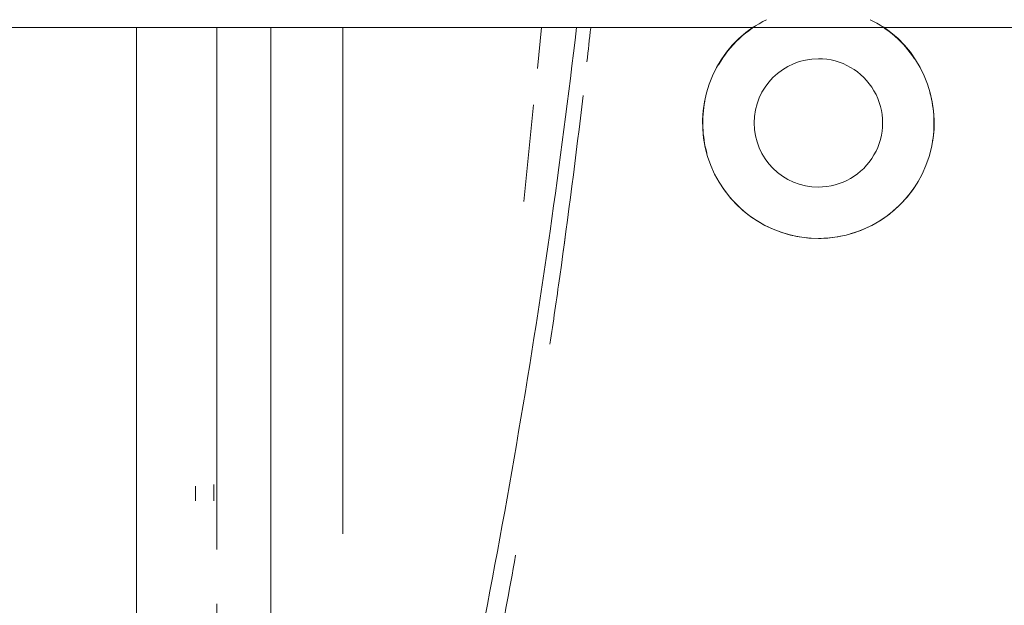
# Model space of a CAD drawing. Header units: metres. Extents: x 1.7 to 42.3, y -72.9 to -47.6.
# Tile 6 of 216: x 6.675 to 6.8365, y -70.3314 to -70.2353. Entities that reach past the tile are written whole.
import ezdxf

# ---------------------------------------------------------------- set-up
doc = ezdxf.new("R2010")
doc.units = ezdxf.units.M
doc.layers.add('A-GENM', color=7, linetype='Continuous', lineweight=18)
doc.layers.add('I-FURN', color=7, linetype='Continuous', lineweight=18)

# ---------------------------------------------------------------- blocks, each defined once
blk = doc.blocks.new('FDE_CJU03_ConjuntoUsoMúltiplo_1mesa4cadeiras - CJU03_ConjuntoUsoMúltiplo_01mesa04cadeiras-V8-2PAV - FRIGORÍFICA')
at = {"layer": 'I-FURN', "color": 253, "true_color": 0xaaaaaa}
for p, q in [((0.3150661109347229, 0.5248961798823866), (0.3083329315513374, 0.5255801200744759)), ((0.3368750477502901, 0.5226808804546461), (0.3210506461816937, 0.5242882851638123)), ((0.3914396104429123, 0.4929994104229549), (0.3083329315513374, 0.492999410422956)), ((0.3083329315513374, 0.4722994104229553), (0.3940038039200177, 0.4722994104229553))]:
    blk.add_line(p, q, dxfattribs=at)
at = {"layer": 'I-FURN', "color": 253, "true_color": 0xaaaaaa, "flags": 128}
for points in [[(0.3833298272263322, 0.4717994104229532), (0.3837929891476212, 0.4717994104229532), (0.3842249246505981, 0.4717994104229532), (0.3846249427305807, 0.4717994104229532), (0.3849924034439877, 0.4717994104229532), (0.3853267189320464, 0.4717994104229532), (0.3856273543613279, 0.4717994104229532), (0.3858938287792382, 0.4717994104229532), (0.386048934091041, 0.4717994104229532)], [(0.404923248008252, 0.4722994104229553), (0.4029271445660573, 0.4722994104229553)], [(0.386048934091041, 0.4687994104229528), (0.3858049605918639, 0.4687994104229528), (0.3855265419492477, 0.4687994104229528), (0.3852141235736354, 0.4687994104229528), (0.3848682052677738, 0.4687994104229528), (0.3844893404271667, 0.4687994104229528), (0.3840781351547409, 0.4687994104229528), (0.3836352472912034, 0.4687994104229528)], [(0.465670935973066, 0.4591494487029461), (0.4461039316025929, 0.4591494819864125), (0.4103895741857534, 0.4591495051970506), (0.3746919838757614, 0.4591493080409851), (0.3390208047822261, 0.4591494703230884), (0.3083316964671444, 0.4591482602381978)]]:
    blk.add_lwpolyline(points, dxfattribs=at)
at = {"layer": 'I-FURN', "color": 253, "true_color": 0xaaaaaa}
for centre, radius, start, end in [((0.3239604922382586, 0.5710000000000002), 0.01900000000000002, 0, 145.8920286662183), ((0.3240000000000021, 0.5710000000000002), 0.0189604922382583, 79.43632652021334, 105.1679171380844), ((0.3240000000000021, 0.5710000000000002), 0.01896049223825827, 123.6450961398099, 153.3129108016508), ((0.3240000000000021, 0.5710000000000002), 0.01896049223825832, 15.97383823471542, 59.78671395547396), ((0.3240000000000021, 0.5710000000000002), 0.01053169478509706, 359.9999999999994, 179.9999999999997), ((0.3240000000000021, 0.5710000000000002), 0.01896049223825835, 359.9999999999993, 10.97462199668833), ((0.3239604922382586, 0.5710000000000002), 0.01899999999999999, 214.1079713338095, 359.9999999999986), ((0.3240000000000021, 0.5710000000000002), 0.010531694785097, 179.9999999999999, 359.9999999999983), ((0.3240000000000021, 0.5710000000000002), 0.01896049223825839, 303.6450946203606, 359.999999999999), ((0.3240000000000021, 0.5710000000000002), 0.01896049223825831, 206.6870891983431, 239.7867139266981), ((0.3240000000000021, 0.5710000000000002), 0.01896049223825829, 259.1401652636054, 285.1679177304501)]:
    blk.add_arc(centre, radius, start, end, dxfattribs=at)
for points in [[(0.3139524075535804, 0.5330320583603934), (0.3120937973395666, 0.5332413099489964), (0.310234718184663, 0.533446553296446), (0.3083751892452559, 0.5336477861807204)], [(0.3083756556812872, 0.5336478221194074), (0.310235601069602, 0.5334465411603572), (0.3120950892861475, 0.533241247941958), (0.313954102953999, 0.5330319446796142)], [(0.4123865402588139, 0.5181130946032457), (0.406571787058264, 0.519223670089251), (0.4007493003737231, 0.5202945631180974), (0.3949195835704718, 0.5213256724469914)], [(0.3949199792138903, 0.5213255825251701), (0.4007496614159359, 0.5202944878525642), (0.4065720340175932, 0.5192236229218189), (0.4123865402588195, 0.5181130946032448)]]:
    blk.add_open_spline(points, degree=3, dxfattribs=at)
for points, knots in [([(0.3195033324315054, 0.5323950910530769), (0.3294232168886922, 0.5312350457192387), (0.3430413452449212, 0.529483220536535), (0.3566279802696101, 0.5275161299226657), (0.360329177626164, 0.5269639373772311)], [0.6330562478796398, 0.6330562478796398, 0.6330562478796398, 0.6330562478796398, 0.75, 0.7938251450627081, 0.7938251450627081, 0.7938251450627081, 0.7938251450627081]), ([(0.3603290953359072, 0.5269640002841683), (0.3566272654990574, 0.5275162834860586), (0.3430409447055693, 0.529483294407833), (0.3294228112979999, 0.5312350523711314), (0.3195037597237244, 0.5323949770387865)], [0.2061682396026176, 0.2061682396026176, 0.2061682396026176, 0.2061682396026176, 0.25, 0.3669297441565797, 0.3669297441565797, 0.3669297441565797, 0.3669297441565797]), ([(0.3083405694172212, 0.5313295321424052), (0.3195062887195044, 0.5300249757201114), (0.3541182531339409, 0.525519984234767), (0.388531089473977, 0.5196119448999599), (0.4117362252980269, 0.5150001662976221)], [0.5902405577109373, 0.5902405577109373, 0.5902405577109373, 0.5902405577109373, 0.7222222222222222, 1, 1, 1, 1]), ([(0.3083315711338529, 0.4811497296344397), (0.3146581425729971, 0.4811497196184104), (0.3487157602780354, 0.4811495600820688), (0.3828096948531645, 0.4811485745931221), (0.4105914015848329, 0.4811496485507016)], [0.5906035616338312, 0.5906035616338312, 0.5906035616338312, 0.5906035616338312, 0.6666666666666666, 1, 1, 1, 1])]:
    blk.add_open_spline(points, degree=3, knots=knots, dxfattribs=at)
blk = doc.blocks.new('Led_Stripe_11805 - Led_Stripe_11805-8047500-2PAV - FRIGORÍFICA')
at = {"layer": 'A-GENM', "color": 253, "true_color": 0xaaaaaa}
blk.add_line((-0.9999999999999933, 0.00999999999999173), (1.000000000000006, 0.009999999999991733), dxfattribs=at)
blk = doc.blocks.new('4 GRE - ESCOLA DE CINEMA E AUDIOVISUAL CINE REX R07_rvt-1-2PAV - FRIGORÍFICA')
at = {"layer": 'A-GENM', "color": 253, "lineweight": 18, "true_color": 0xaaaaaa, "extrusion": (0, 0, -1), "rotation": 180}
blk.add_blockref('Led_Stripe_11805 - Led_Stripe_11805-8047500-2PAV - FRIGORÍFICA', (-7.426937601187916, -70.2265552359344), dxfattribs=at)
at = {"layer": 'I-FURN', "color": 253, "lineweight": 18, "true_color": 0xaaaaaa, "rotation": 270.0000000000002}
blk.add_blockref('FDE_CJU03_ConjuntoUsoMúltiplo_1mesa4cadeiras - CJU03_ConjuntoUsoMúltiplo_01mesa04cadeiras-V8-2PAV - FRIGORÍFICA', (6.234994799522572, -69.92822230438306), dxfattribs=at)

msp = doc.modelspace()

# ---------------------------------------------------------------- block references
at = {"lineweight": 5}
msp.add_blockref('4 GRE - ESCOLA DE CINEMA E AUDIOVISUAL CINE REX R07_rvt-1-2PAV - FRIGORÍFICA', (0, 0), dxfattribs=at)

doc.saveas('drawing.dxf')
